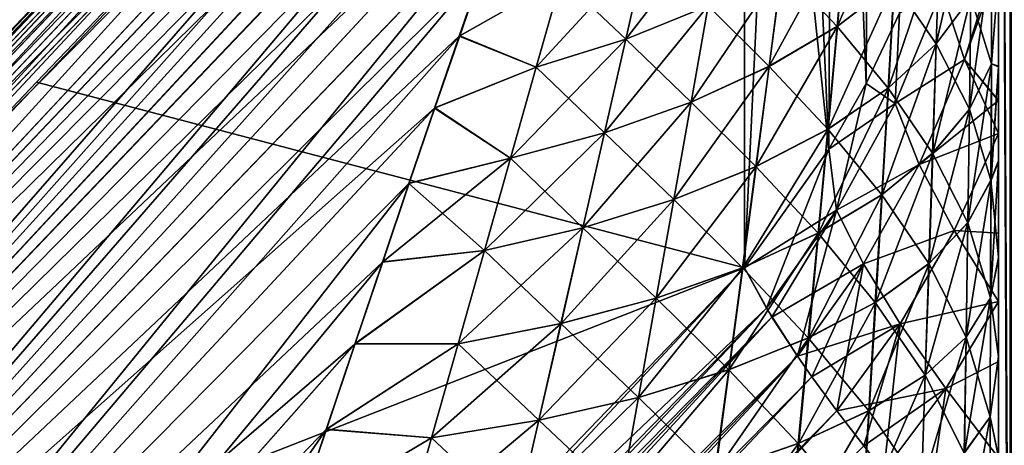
# Model space of a CAD drawing. Header units: metres. Extents: x -2 to 85, y -75 to 96.
# Tile 187 of 256: x 12.7743 to 13.0013, y -35.8031 to -35.705. Entities that reach past the tile are written whole.
import ezdxf

# ---------------------------------------------------------------- set-up
doc = ezdxf.new("R2010")
doc.units = ezdxf.units.M
doc.layers.add('solid_20204500', color=7, linetype='CONTINUOUS')

msp = doc.modelspace()

# ---------------------------------------------------------------- linework, layer by layer
at = {"layer": 'solid_20204500'}
for points in [[(13.002905, -35.208256, -13.442983), (13.002905, -35.993965, -13.582469), (13, -35.41135, -13.441556)], [(13.002663, -35.994019, 13.582632), (13.002665, -35.208305, 13.44315), (13, -35.411606, 13.441684)], [(13, -36.188087, -13.568049), (13, -35.464348, -12.640496), (13, -35.41135, -13.441556)], [(13.002905, -35.993965, -13.582469), (13, -36.188087, -13.568049), (13, -35.41135, -13.441556)], [(13.002663, -35.994019, 13.582632), (13, -35.411606, 13.441684), (13, -36.18832, 13.56816)], [(13, -35.903465, 12.88049), (13, -36.18832, 13.56816), (13, -35.411606, 13.441684)], [(13, -35.715851, 12.826746), (13, -35.411606, 13.441684), (13, -35.694618, 12.817285)], [(13, -35.737667, 12.835694), (13, -35.411606, 13.441684), (13, -35.715851, 12.826746)], [(13, -35.75996, 12.84402), (13, -35.411606, 13.441684), (13, -35.737667, 12.835694)], [(13, -35.78265, 12.851627), (13, -35.411606, 13.441684), (13, -35.75996, 12.84402)], [(13, -35.805813, 12.858603), (13, -35.411606, 13.441684), (13, -35.78265, 12.851627)], [(13, -35.829472, 12.864977), (13, -35.411606, 13.441684), (13, -35.805813, 12.858603)], [(13, -35.853638, 12.870749), (13, -35.411606, 13.441684), (13, -35.829472, 12.864977)], [(13, -35.8783, 12.87592), (13, -35.411606, 13.441684), (13, -35.853638, 12.870749)], [(13, -35.903465, 12.88049), (13, -35.411606, 13.441684), (13, -35.8783, 12.87592)], [(13, -36.188087, -13.568049), (13, -35.479763, -12.659735), (13, -35.464348, -12.640496)], [(13, -36.188087, -13.568049), (13, -35.496864, -12.678727), (13, -35.479763, -12.659735)], [(13, -36.188087, -13.568049), (13, -35.515572, -12.697626), (13, -35.496864, -12.678727)], [(12.969489, -35.719646, -11.996357), (12.970557, -35.516609, -12.344578), (12.961808, -35.52795, -12.351127)], [(12.969489, -35.719646, 11.996357), (12.961817, -35.527943, 12.351121), (12.970567, -35.516594, 12.34457)], [(12.977201, -35.703449, 11.997532), (12.969489, -35.719646, 11.996357), (12.970567, -35.516594, 12.34457)], [(12.969489, -35.719646, -11.996357), (12.977201, -35.703449, -11.997532), (12.970557, -35.516609, -12.344578)], [(13, -36.188087, -13.568049), (13, -35.535931, -12.716297), (13, -35.515572, -12.697626)], [(12.94451, -35.526585, 12.426561), (12.612826, -35.874763, 12.485823), (12.616592, -35.87307, 12.518836)], [(12.94451, -35.526585, 12.426561), (12.945217, -35.527821, 12.408478), (12.612826, -35.874763, 12.485823)], [(12.944611, -35.52668, -12.427046), (12.942767, -35.528996, -12.44602), (12.612826, -35.874763, -12.485823)], [(12.945299, -35.527874, -12.408837), (12.944611, -35.52668, -12.427046), (12.612826, -35.874763, -12.485823)], [(12.945217, -35.527821, 12.408478), (12.613055, -35.880173, 12.453196), (12.612826, -35.874763, 12.485823)], [(12.945299, -35.527874, -12.408837), (12.612826, -35.874763, -12.485823), (12.613055, -35.880173, -12.453197)], [(12.945217, -35.527821, 12.408478), (12.94491, -35.532185, 12.391734), (12.613055, -35.880173, 12.453196)], [(12.944992, -35.532188, -12.391926), (12.945299, -35.527874, -12.408837), (12.613055, -35.880173, -12.453197)], [(12.94275, -35.528797, 12.445432), (12.94451, -35.526585, 12.426561), (12.616592, -35.87307, 12.518836)], [(12.960898, -35.734837, -11.995279), (12.961808, -35.52795, -12.351127), (12.952048, -35.53867, -12.357316)], [(12.960898, -35.734837, 11.995279), (12.952056, -35.538666, 12.357311), (12.961817, -35.527943, 12.351121)], [(12.969489, -35.719646, 11.996357), (12.960898, -35.734837, 11.995279), (12.961817, -35.527943, 12.351121)], [(12.960898, -35.734837, -11.995279), (12.969489, -35.719646, -11.996357), (12.961808, -35.52795, -12.351127)], [(12.942767, -35.528996, -12.44602), (12.616592, -35.87307, -12.518836), (12.612826, -35.874763, -12.485823)], [(12.939873, -35.534634, 12.464679), (12.94275, -35.528797, 12.445432), (12.616592, -35.87307, 12.518836)], [(12.942767, -35.528996, -12.44602), (12.939769, -35.534843, -12.465216), (12.616592, -35.87307, -12.518836)], [(12.94491, -35.532185, 12.391734), (12.943686, -35.5392, 12.376561), (12.613055, -35.880173, 12.453196)], [(12.944992, -35.532188, -12.391926), (12.613055, -35.880173, -12.453197), (12.617157, -35.889015, -12.42202)], [(12.943665, -35.539253, -12.376619), (12.944992, -35.532188, -12.391926), (12.617157, -35.889015, -12.42202)], [(12.939873, -35.534634, 12.464679), (12.616592, -35.87307, 12.518836), (12.624347, -35.875252, 12.55119)], [(12.939769, -35.534843, -12.465216), (12.935583, -35.544243, -12.484221), (12.616592, -35.87307, -12.518836)], [(12.935758, -35.544044, 12.483708), (12.939873, -35.534634, 12.464679), (12.624347, -35.875252, 12.55119)], [(13, -36.188087, -13.568049), (13, -35.558025, -12.734521), (13, -35.535931, -12.716297)], [(12.943686, -35.5392, 12.376561), (12.941422, -35.548626, 12.363063), (12.613055, -35.880173, 12.453196)], [(12.943665, -35.539253, -12.376619), (12.617157, -35.889015, -12.42202), (12.941422, -35.548626, -12.363063)], [(12.941422, -35.762146, 11.993233), (12.941422, -35.548626, 12.363063), (12.952056, -35.538666, 12.357311)], [(12.960898, -35.734837, 11.995279), (12.941422, -35.762146, 11.993233), (12.952056, -35.538666, 12.357311)], [(12.960898, -35.734837, -11.995279), (12.952048, -35.53867, -12.357316), (12.941422, -35.548626, -12.363063)], [(12.930573, -35.556709, 12.502538), (12.935758, -35.544044, 12.483708), (12.624347, -35.875252, 12.55119)], [(12.935583, -35.544243, -12.484221), (12.624347, -35.875252, -12.55119), (12.616592, -35.87307, -12.518836)], [(12.935583, -35.544243, -12.484221), (12.930368, -35.556969, -12.502959), (12.624347, -35.875252, -12.55119)], [(12.941422, -35.548626, 12.363063), (12.617157, -35.889015, 12.42202), (12.613055, -35.880173, 12.453196)], [(12.941422, -35.762146, -11.993233), (12.941422, -35.548626, -12.363063), (12.617157, -35.889015, -12.42202)], [(12.941422, -35.548626, 12.363063), (12.778198, -35.719334, 12.393836), (12.617157, -35.889015, 12.42202)], [(12.941422, -35.762146, 11.993233), (12.778198, -35.719334, 12.393836), (12.941422, -35.548626, 12.363063)], [(12.960898, -35.734837, -11.995279), (12.941422, -35.548626, -12.363063), (12.941422, -35.762146, -11.993233)], [(12.930573, -35.556709, 12.502538), (12.624347, -35.875252, 12.55119), (12.635835, -35.881218, 12.581957)], [(12.930368, -35.556969, -12.502959), (12.924301, -35.572704, -12.521448), (12.624347, -35.875252, -12.55119)], [(12.924435, -35.572422, 12.521107), (12.930573, -35.556709, 12.502538), (12.635835, -35.881218, 12.581957)], [(13, -36.188087, -13.568049), (13, -35.581955, -12.752295), (13, -35.558025, -12.734521)], [(12.924301, -35.572704, -12.521448), (12.635835, -35.881218, -12.581957), (12.624347, -35.875252, -12.55119)], [(12.921068, -35.581333, 12.530256), (12.924435, -35.572422, 12.521107), (12.635835, -35.881218, 12.581957)], [(12.924301, -35.572704, -12.521448), (12.920934, -35.581646, -12.53057), (12.635835, -35.881218, -12.581957)], [(12.921068, -35.581333, 12.530256), (12.635835, -35.881218, 12.581957), (12.650747, -35.890816, 12.610241)], [(12.920934, -35.581646, -12.53057), (12.917362, -35.591259, -12.539577), (12.635835, -35.881218, -12.581957)], [(12.917486, -35.590946, 12.539292), (12.921068, -35.581333, 12.530256), (12.650747, -35.890816, 12.610241)], [(13, -36.188087, -13.568049), (13, -35.598919, -12.763994), (13, -35.581955, -12.752295)], [(12.917362, -35.591259, -12.539577), (12.91358, -35.601555, -12.548475), (12.635835, -35.881218, -12.581957)], [(12.913694, -35.601257, 12.548216), (12.917486, -35.590946, 12.539292), (12.650747, -35.890816, 12.610241)], [(13, -36.188087, -13.568049), (13, -35.616634, -12.77545), (13, -35.598919, -12.763994)], [(12.91358, -35.601555, -12.548475), (12.909574, -35.612553, -12.557265), (12.635835, -35.881218, -12.581957)], [(12.909698, -35.612267, 12.557023), (12.913694, -35.601257, 12.548216), (12.650747, -35.890816, 12.610241)], [(12.909574, -35.612553, -12.557265), (12.650747, -35.890816, -12.610241), (12.635835, -35.881218, -12.581957)], [(12.90548, -35.623959, 12.565688), (12.909698, -35.612267, 12.557023), (12.650747, -35.890816, 12.610241)], [(12.909574, -35.612553, -12.557265), (12.905353, -35.624226, -12.565918), (12.650747, -35.890816, -12.610241)], [(13, -36.188087, -13.568049), (13, -35.635059, -12.786547), (13, -35.616634, -12.77545)], [(12.90548, -35.623959, 12.565688), (12.650747, -35.890816, 12.610241), (12.668663, -35.903778, 12.635244)], [(12.905353, -35.624226, -12.565918), (12.90092, -35.636574, -12.574441), (12.650747, -35.890816, -12.610241)], [(12.901048, -35.636341, 12.574219), (12.90548, -35.623959, 12.565688), (12.668663, -35.903778, 12.635244)], [(12.90092, -35.636574, -12.574441), (12.896277, -35.64962, -12.582842), (12.650747, -35.890816, -12.610241)], [(12.896415, -35.649414, 12.582623), (12.901048, -35.636341, 12.574219), (12.668663, -35.903778, 12.635244)], [(13, -36.188087, -13.568049), (13, -35.654137, -12.797173), (13, -35.635059, -12.786547)], [(12.896277, -35.64962, -12.582842), (12.891432, -35.663338, -12.591084), (12.650747, -35.890816, -12.610241)], [(12.891567, -35.663166, 12.590866), (12.896415, -35.649414, 12.582623), (12.668663, -35.903778, 12.635244)], [(13, -36.188087, -13.568049), (13, -35.673901, -12.807343), (13, -35.654137, -12.797173)], [(12.891432, -35.663338, -12.591084), (12.668663, -35.903778, -12.635244), (12.650747, -35.890816, -12.610241)], [(12.886505, -35.677612, 12.598955), (12.891567, -35.663166, 12.590866), (12.668663, -35.903778, 12.635244)], [(12.891432, -35.663338, -12.591084), (12.886375, -35.677761, -12.59917), (12.668663, -35.903778, -12.635244)], [(12.962845, -35.706482, 12.693547), (12.976014, -35.696392, 12.712139), (12.977393, -35.672459, 12.701499)], [(12.964956, -35.683125, 12.683716), (12.962845, -35.706482, 12.693547), (12.977393, -35.672459, 12.701499)], [(12.985655, -35.710503, 12.742559), (12.993649, -35.69976, 12.764479), (12.99401, -35.674255, 12.752935)], [(12.986461, -35.6856, 12.732033), (12.985655, -35.710503, 12.742559), (12.99401, -35.674255, 12.752935)], [(13, -36.188087, -13.568049), (13, -35.694447, -12.817211), (13, -35.673901, -12.807343)], [(12.886505, -35.677612, 12.598955), (12.668663, -35.903778, 12.635244), (12.689054, -35.919712, 12.65627)], [(12.886375, -35.677761, -12.59917), (12.881107, -35.692921, -12.607101), (12.668663, -35.903778, -12.635244)], [(12.881237, -35.692783, 12.606898), (12.886505, -35.677612, 12.598955), (12.689054, -35.919712, 12.65627)], [(12.91406, -35.709465, 12.639795), (12.933026, -35.701782, 12.65261), (12.936847, -35.68, 12.643008)], [(12.918867, -35.688282, 12.630511), (12.91406, -35.709465, 12.639795), (12.936847, -35.68, 12.643008)], [(12.947145, -35.71571, 12.676542), (12.962845, -35.706482, 12.693547), (12.964956, -35.683125, 12.683716)], [(12.950106, -35.69294, 12.667351), (12.947145, -35.71571, 12.676542), (12.964956, -35.683125, 12.683716)], [(12.964893, -35.683174, -12.683637), (12.962776, -35.706528, -12.693462), (12.950048, -35.692974, -12.667295)], [(12.975946, -35.696453, -12.712029), (12.962776, -35.706528, -12.693462), (12.964893, -35.683174, -12.683637)], [(12.974601, -35.720695, 12.721763), (12.985655, -35.710503, 12.742559), (12.986461, -35.6856, 12.732033)], [(12.976014, -35.696392, 12.712139), (12.974601, -35.720695, 12.721763), (12.986461, -35.6856, 12.732033)], [(12.986444, -35.685619, -12.731995), (12.985637, -35.710522, -12.742519), (12.975946, -35.696453, -12.712029)], [(12.993636, -35.699783, -12.764432), (12.985637, -35.710522, -12.742519), (12.986444, -35.685619, -12.731995)], [(12.918867, -35.688282, 12.630511), (12.899247, -35.695354, 12.619845), (12.893415, -35.715927, 12.629028)], [(12.918867, -35.688282, 12.630511), (12.893415, -35.715927, 12.629028), (12.91406, -35.709465, 12.639795)], [(12.918861, -35.688286, -12.630507), (12.914054, -35.709469, -12.639792), (12.899242, -35.695354, -12.619843)], [(12.93302, -35.701782, -12.652605), (12.914054, -35.709469, -12.639792), (12.918861, -35.688286, -12.630507)], [(12.992133, -35.714134, -11.949677), (13, -35.689098, -11.949637), (12.98696, -35.698177, -11.973533)], [(13, -35.723625, -11.931756), (13, -35.689098, -11.949637), (12.992133, -35.714134, -11.949677)], [(12.993281, -35.725609, 12.774964), (12.998363, -35.715137, 12.798683), (12.998453, -35.688652, 12.787136)], [(12.993649, -35.69976, 12.764479), (12.993281, -35.725609, 12.774964), (12.998453, -35.688652, 12.787136)], [(12.998446, -35.688679, -12.787085), (12.998355, -35.71516, -12.79863), (12.993636, -35.699783, -12.764432)], [(13, -35.694447, -12.817211), (12.998355, -35.71516, -12.79863), (12.998446, -35.688679, -12.787085)], [(12.998453, -35.688652, 12.787136), (12.998363, -35.715137, 12.798683), (13, -35.694618, 12.817285)], [(13, -35.692142, 11.947993), (13, -35.689098, -11.949637), (13, -35.723625, -11.931756)], [(12.881107, -35.692921, -12.607101), (12.875645, -35.708775, -12.614842), (12.668663, -35.903778, -12.635244)], [(12.875757, -35.708656, 12.614658), (12.881237, -35.692783, 12.606898), (12.689054, -35.919712, 12.65627)], [(12.899242, -35.695354, -12.619843), (12.875645, -35.708775, -12.614842), (12.881107, -35.692921, -12.607101)], [(12.899247, -35.695354, 12.619845), (12.881237, -35.692783, 12.606898), (12.875757, -35.708656, 12.614658)], [(12.929122, -35.723953, 12.661347), (12.947145, -35.71571, 12.676542), (12.950106, -35.69294, 12.667351)], [(12.933026, -35.701782, 12.65261), (12.929122, -35.723953, 12.661347), (12.950106, -35.69294, 12.667351)], [(12.950048, -35.692974, -12.667295), (12.947083, -35.71574, -12.676482), (12.93302, -35.701782, -12.652605)], [(12.962776, -35.706528, -12.693462), (12.947083, -35.71574, -12.676482), (12.950048, -35.692974, -12.667295)], [(12.98696, -35.698177, 11.973533), (13, -35.692142, 11.947993), (12.992134, -35.71413, 11.949677)], [(12.992134, -35.71413, 11.949677), (13, -35.692142, 11.947993), (13, -35.723663, 11.931736)], [(13, -35.692142, 11.947993), (13, -35.723625, -11.931756), (13, -35.723663, 11.931736)], [(12.899242, -35.695354, -12.619843), (12.893411, -35.715927, -12.629026), (12.875645, -35.708775, -12.614842)], [(12.893415, -35.715927, 12.629028), (12.899247, -35.695354, 12.619845), (12.875757, -35.708656, 12.614658)], [(12.914054, -35.709469, -12.639792), (12.893411, -35.715927, -12.629026), (12.899242, -35.695354, -12.619843)], [(13, -35.694447, -12.817211), (13, -35.715675, -12.826676), (12.998355, -35.71516, -12.79863)], [(12.998363, -35.715137, 12.798683), (13, -35.715851, 12.826746), (13, -35.694618, 12.817285)], [(13, -36.188087, -13.568049), (13, -35.715675, -12.826676), (13, -35.694447, -12.817211)], [(12.960684, -35.730179, 12.702415), (12.974601, -35.720695, 12.721763), (12.976014, -35.696392, 12.712139)], [(12.962845, -35.706482, 12.693547), (12.960684, -35.730179, 12.702415), (12.976014, -35.696392, 12.712139)], [(12.975946, -35.696453, -12.712029), (12.974526, -35.720757, -12.721644), (12.962776, -35.706528, -12.693462)], [(12.985637, -35.710522, -12.742519), (12.974526, -35.720757, -12.721644), (12.975946, -35.696453, -12.712029)], [(12.976167, -35.724319, -11.972613), (12.98696, -35.698177, -11.973533), (12.977201, -35.703449, -11.997532)], [(12.992133, -35.714134, -11.949677), (12.98696, -35.698177, -11.973533), (12.976167, -35.724319, -11.972613)], [(12.976168, -35.724319, 11.972613), (12.977201, -35.703449, 11.997532), (12.98696, -35.698177, 11.973533)], [(12.976168, -35.724319, 11.972613), (12.98696, -35.698177, 11.973533), (12.992134, -35.71413, 11.949677)], [(12.98483, -35.735718, 12.752064), (12.993281, -35.725609, 12.774964), (12.993649, -35.69976, 12.764479)], [(12.985655, -35.710503, 12.742559), (12.98483, -35.735718, 12.752064), (12.993649, -35.69976, 12.764479)], [(12.993636, -35.699783, -12.764432), (12.993267, -35.725628, -12.774916), (12.985637, -35.710522, -12.742519)], [(12.998355, -35.71516, -12.79863), (12.993267, -35.725628, -12.774916), (12.993636, -35.699783, -12.764432)], [(12.909159, -35.731037, 12.648297), (12.929122, -35.723953, 12.661347), (12.933026, -35.701782, 12.65261)], [(12.91406, -35.709465, 12.639795), (12.909159, -35.731037, 12.648297), (12.933026, -35.701782, 12.65261)], [(12.93302, -35.701782, -12.652605), (12.929116, -35.723957, -12.661344), (12.914054, -35.709469, -12.639792)], [(12.947083, -35.71574, -12.676482), (12.929116, -35.723957, -12.661344), (12.93302, -35.701782, -12.652605)], [(12.976167, -35.724319, -11.972613), (12.977201, -35.703449, -11.997532), (12.969489, -35.719646, -11.996357)], [(12.976168, -35.724319, 11.972613), (12.969489, -35.719646, 11.996357), (12.977201, -35.703449, 11.997532)], [(12.944121, -35.7388, 12.684829), (12.960684, -35.730179, 12.702415), (12.962845, -35.706482, 12.693547)], [(12.947145, -35.71571, 12.676542), (12.944121, -35.7388, 12.684829), (12.962845, -35.706482, 12.693547)], [(12.962776, -35.706528, -12.693462), (12.960608, -35.730225, -12.702324), (12.947083, -35.71574, -12.676482)], [(12.974526, -35.720757, -12.721644), (12.960608, -35.730225, -12.702324), (12.962776, -35.706528, -12.693462)], [(12.875645, -35.708775, -12.614842), (12.869971, -35.725361, -12.622388), (12.668663, -35.903778, -12.635244)], [(12.87006, -35.725258, 12.622228), (12.875757, -35.708656, 12.614658), (12.689054, -35.919712, 12.65627)], [(12.893411, -35.715927, -12.629026), (12.869971, -35.725361, -12.622388), (12.875645, -35.708775, -12.614842)], [(12.893415, -35.715927, 12.629028), (12.875757, -35.708656, 12.614658), (12.87006, -35.725258, 12.622228)], [(12.91406, -35.709465, 12.639795), (12.893415, -35.715927, 12.629028), (12.887488, -35.736885, 12.637518)], [(12.91406, -35.709465, 12.639795), (12.887488, -35.736885, 12.637518), (12.909159, -35.731037, 12.648297)], [(12.914054, -35.709469, -12.639792), (12.909153, -35.731037, -12.648293), (12.893411, -35.715927, -12.629026)], [(12.929116, -35.723957, -12.661344), (12.909153, -35.731037, -12.648293), (12.914054, -35.709469, -12.639792)], [(12.973155, -35.745277, 12.730408), (12.98483, -35.735718, 12.752064), (12.985655, -35.710503, 12.742559)], [(12.974601, -35.720695, 12.721763), (12.973155, -35.745277, 12.730408), (12.985655, -35.710503, 12.742559)], [(12.985637, -35.710522, -12.742519), (12.984811, -35.735737, -12.752022), (12.974526, -35.720757, -12.721644)], [(12.993267, -35.725628, -12.774916), (12.984811, -35.735737, -12.752022), (12.985637, -35.710522, -12.742519)], [(12.981701, -35.738365, -11.949861), (12.992133, -35.714134, -11.949677), (12.976167, -35.724319, -11.972613)], [(12.976168, -35.724319, 11.972613), (12.992134, -35.71413, 11.949677), (12.981701, -35.738365, 11.949861)], [(12.981701, -35.738365, 11.949861), (12.992134, -35.71413, 11.949677), (13, -35.731182, 11.928105)], [(13, -35.723625, -11.931756), (12.992133, -35.714134, -11.949677), (12.981701, -35.738365, -11.949861)], [(12.992134, -35.71413, 11.949677), (13, -35.723663, 11.931736), (13, -35.731182, 11.928105)], [(12.893411, -35.715927, -12.629026), (12.887484, -35.736885, -12.637516), (12.869971, -35.725361, -12.622388)], [(12.887488, -35.736885, 12.637518), (12.893415, -35.715927, 12.629028), (12.87006, -35.725258, 12.622228)], [(12.909153, -35.731037, -12.648293), (12.887484, -35.736885, -12.637516), (12.893411, -35.715927, -12.629026)], [(12.925142, -35.746437, 12.66925), (12.944121, -35.7388, 12.684829), (12.947145, -35.71571, 12.676542)], [(12.929122, -35.723953, 12.661347), (12.925142, -35.746437, 12.66925), (12.947145, -35.71571, 12.676542)], [(12.947083, -35.71574, -12.676482), (12.944053, -35.738831, -12.684765), (12.929116, -35.723957, -12.661344)], [(12.960608, -35.730225, -12.702324), (12.944053, -35.738831, -12.684765), (12.947083, -35.71574, -12.676482)], [(12.992904, -35.751747, 12.78442), (12.99827, -35.741951, 12.80917), (12.998363, -35.715137, 12.798683)], [(12.993281, -35.725609, 12.774964), (12.992904, -35.751747, 12.78442), (12.998363, -35.715137, 12.798683)], [(12.998355, -35.71516, -12.79863), (12.998261, -35.741974, -12.809114), (12.993267, -35.725628, -12.774916)], [(13, -35.715675, -12.826676), (12.998261, -35.741974, -12.809114), (12.998355, -35.71516, -12.79863)], [(13, -35.715675, -12.826676), (13, -35.737492, -12.835629), (12.998261, -35.741974, -12.809114)], [(12.998363, -35.715137, 12.798683), (12.99827, -35.741951, 12.80917), (13, -35.715851, 12.826746)], [(12.99827, -35.741951, 12.80917), (13, -35.737667, 12.835694), (13, -35.715851, 12.826746)], [(13, -36.188087, -13.568049), (13, -35.737492, -12.835629), (13, -35.715675, -12.826676)], [(12.941422, -35.762146, 11.993233), (12.617157, -35.889015, 12.42202), (12.778198, -35.719334, 12.393836)], [(12.958478, -35.754131, 12.710353), (12.973155, -35.745277, 12.730408), (12.974601, -35.720695, 12.721763)], [(12.960684, -35.730179, 12.702415), (12.958478, -35.754131, 12.710353), (12.974601, -35.720695, 12.721763)], [(12.974526, -35.720757, -12.721644), (12.973074, -35.745335, -12.730279), (12.960608, -35.730225, -12.702324)], [(12.976167, -35.724319, -11.972613), (12.969489, -35.719646, -11.996357), (12.960898, -35.734837, -11.995279)], [(12.962643, -35.748882, 11.971827), (12.960898, -35.734837, 11.995279), (12.969489, -35.719646, 11.996357)], [(12.962643, -35.748882, 11.971827), (12.969489, -35.719646, 11.996357), (12.976168, -35.724319, 11.972613)], [(12.984811, -35.735737, -12.752022), (12.973074, -35.745335, -12.730279), (12.974526, -35.720757, -12.721644)], [(12.869971, -35.725361, -12.622388), (12.689054, -35.919712, -12.65627), (12.668663, -35.903778, -12.635244)], [(12.864145, -35.74263, 12.629606), (12.87006, -35.725258, 12.622228), (12.689054, -35.919712, 12.65627)], [(12.869971, -35.725361, -12.622388), (12.864058, -35.742741, -12.629745), (12.689054, -35.919712, -12.65627)], [(12.887484, -35.736885, -12.637516), (12.864058, -35.742741, -12.629745), (12.869971, -35.725361, -12.622388)], [(12.887488, -35.736885, 12.637518), (12.87006, -35.725258, 12.622228), (12.864145, -35.74263, 12.629606)], [(12.904176, -35.752911, 12.656042), (12.925142, -35.746437, 12.66925), (12.929122, -35.723953, 12.661347)], [(12.909159, -35.731037, 12.648297), (12.904176, -35.752911, 12.656042), (12.929122, -35.723953, 12.661347)], [(12.929116, -35.723957, -12.661344), (12.925138, -35.746437, -12.669247), (12.909153, -35.731037, -12.648293)], [(12.944053, -35.738831, -12.684765), (12.925138, -35.746437, -12.669247), (12.929116, -35.723957, -12.661344)], [(12.962643, -35.748882, -11.971827), (12.976167, -35.724319, -11.972613), (12.960898, -35.734837, -11.995279)], [(12.981701, -35.738365, -11.949861), (12.976167, -35.724319, -11.972613), (12.962643, -35.748882, -11.971827)], [(12.962643, -35.748882, 11.971827), (12.976168, -35.724319, 11.972613), (12.981701, -35.738365, 11.949861)], [(13, -35.731178, -11.928106), (13, -35.723625, -11.931756), (12.981701, -35.738365, -11.949861)], [(12.983985, -35.761185, 12.760573), (12.992904, -35.751747, 12.78442), (12.993281, -35.725609, 12.774964)], [(12.98483, -35.735718, 12.752064), (12.983985, -35.761185, 12.760573), (12.993281, -35.725609, 12.774964)], [(12.993267, -35.725628, -12.774916), (12.992888, -35.751766, -12.784369), (12.984811, -35.735737, -12.752022)], [(12.998261, -35.741974, -12.809114), (12.992888, -35.751766, -12.784369), (12.993267, -35.725628, -12.774916)], [(13, -35.723663, 11.931736), (13, -35.723625, -11.931756), (13, -35.731178, -11.928106)], [(13, -35.723663, 11.931736), (13, -35.731178, -11.928106), (13, -35.731182, 11.928105)], [(12.941039, -35.762127, 12.692243), (12.958478, -35.754131, 12.710353), (12.960684, -35.730179, 12.702415)], [(12.944121, -35.7388, 12.684829), (12.941039, -35.762127, 12.692243), (12.960684, -35.730179, 12.702415)], [(12.960608, -35.730225, -12.702324), (12.958396, -35.754173, -12.710255), (12.944053, -35.738831, -12.684765)], [(12.973074, -35.745335, -12.730279), (12.958396, -35.754173, -12.710255), (12.960608, -35.730225, -12.702324)], [(12.909159, -35.731037, 12.648297), (12.887488, -35.736885, 12.637518), (12.881481, -35.758156, 12.645337)], [(12.909159, -35.731037, 12.648297), (12.881481, -35.758156, 12.645337), (12.904176, -35.752911, 12.656042)], [(12.909153, -35.731037, -12.648293), (12.904171, -35.752911, -12.656039), (12.887484, -35.736885, -12.637516)], [(12.925138, -35.746437, -12.669247), (12.904171, -35.752911, -12.656039), (12.909153, -35.731037, -12.648293)], [(12.989776, -35.753582, -11.929145), (13, -35.731178, -11.928106), (12.981701, -35.738365, -11.949861)], [(12.981701, -35.738365, 11.949861), (13, -35.731182, 11.928105), (12.989775, -35.753582, 11.929145)], [(12.989775, -35.753582, 11.929145), (13, -35.731182, 11.928105), (13, -35.754204, 11.917529)], [(13, -35.754173, -11.917543), (13, -35.731178, -11.928106), (12.989776, -35.753582, -11.929145)], [(13, -35.731182, 11.928105), (13, -35.731178, -11.928106), (13, -35.754173, -11.917543)], [(13, -35.731182, 11.928105), (13, -35.754173, -11.917543), (13, -35.754204, 11.917529)], [(12.887488, -35.736885, 12.637518), (12.864145, -35.74263, 12.629606), (12.858006, -35.760746, 12.636749)], [(12.881481, -35.758156, 12.645337), (12.887488, -35.736885, 12.637518), (12.858006, -35.760746, 12.636749)], [(12.887484, -35.736885, -12.637516), (12.881477, -35.75816, -12.645336), (12.864058, -35.742741, -12.629745)], [(12.904171, -35.752911, -12.656039), (12.881477, -35.75816, -12.645336), (12.887484, -35.736885, -12.637516)], [(12.962643, -35.748882, -11.971827), (12.960898, -35.734837, -11.995279), (12.941422, -35.762146, -11.993233)], [(12.946488, -35.771473, 11.971206), (12.941422, -35.762146, 11.993233), (12.960898, -35.734837, 11.995279)], [(12.946488, -35.771473, 11.971206), (12.960898, -35.734837, 11.995279), (12.962643, -35.748882, 11.971827)], [(12.971678, -35.770081, 12.738097), (12.983985, -35.761185, 12.760573), (12.98483, -35.735718, 12.752064)], [(12.973155, -35.745277, 12.730408), (12.971678, -35.770081, 12.738097), (12.98483, -35.735718, 12.752064)], [(12.984811, -35.735737, -12.752022), (12.983965, -35.7612, -12.76053), (12.973074, -35.745335, -12.730279)], [(12.992888, -35.751766, -12.784369), (12.983965, -35.7612, -12.76053), (12.984811, -35.735737, -12.752022)], [(12.921097, -35.769142, 12.676347), (12.941039, -35.762127, 12.692243), (12.944121, -35.7388, 12.684829)], [(12.925142, -35.746437, 12.66925), (12.921097, -35.769142, 12.676347), (12.944121, -35.7388, 12.684829)], [(12.944053, -35.738831, -12.684765), (12.940965, -35.762154, -12.692175), (12.925138, -35.746437, -12.669247)], [(12.958396, -35.754173, -12.710255), (12.940965, -35.762154, -12.692175), (12.944053, -35.738831, -12.684765)], [(12.968843, -35.761272, -11.950123), (12.981701, -35.738365, -11.949861), (12.962643, -35.748882, -11.971827)], [(12.962643, -35.748882, 11.971827), (12.981701, -35.738365, 11.949861), (12.968843, -35.761272, 11.950123)], [(12.989776, -35.753582, -11.929145), (12.981701, -35.738365, -11.949861), (12.968843, -35.761272, -11.950123)], [(12.968843, -35.761272, 11.950123), (12.981701, -35.738365, 11.949861), (12.989775, -35.753582, 11.929145)], [(12.998174, -35.76907, 12.818609), (13, -35.75996, 12.84402), (13, -35.737667, 12.835694)], [(12.99827, -35.741951, 12.80917), (12.998174, -35.76907, 12.818609), (13, -35.737667, 12.835694)], [(13, -35.737492, -12.835629), (13, -35.759792, -12.84396), (12.998261, -35.741974, -12.809114)], [(13, -36.188087, -13.568049), (13, -35.759792, -12.84396), (13, -35.737492, -12.835629)], [(12.864145, -35.74263, 12.629606), (12.689054, -35.919712, 12.65627), (12.711344, -35.938179, 12.672675)], [(12.864058, -35.742741, -12.629745), (12.857929, -35.76086, -12.636872), (12.689054, -35.919712, -12.65627)], [(12.858006, -35.760746, 12.636749), (12.864145, -35.74263, 12.629606), (12.711344, -35.938179, 12.672675)], [(12.881477, -35.75816, -12.645336), (12.857929, -35.76086, -12.636872), (12.864058, -35.742741, -12.629745)], [(12.992517, -35.778149, 12.792858), (12.998174, -35.76907, 12.818609), (12.99827, -35.741951, 12.80917)], [(12.992904, -35.751747, 12.78442), (12.992517, -35.778149, 12.792858), (12.99827, -35.741951, 12.80917)], [(12.998261, -35.741974, -12.809114), (12.998165, -35.769089, -12.81855), (12.992888, -35.751766, -12.784369)], [(13, -35.759792, -12.84396), (12.998165, -35.769089, -12.81855), (12.998261, -35.741974, -12.809114)], [(12.956228, -35.778278, 12.717382), (12.971678, -35.770081, 12.738097), (12.973155, -35.745277, 12.730408)], [(12.958478, -35.754131, 12.710353), (12.956228, -35.778278, 12.717382), (12.973155, -35.745277, 12.730408)], [(12.973074, -35.745335, -12.730279), (12.971589, -35.770134, -12.737959), (12.958396, -35.754173, -12.710255)], [(12.983965, -35.7612, -12.76053), (12.971589, -35.770134, -12.737959), (12.973074, -35.745335, -12.730279)], [(12.899124, -35.775009, 12.663055), (12.921097, -35.769142, 12.676347), (12.925142, -35.746437, 12.66925)], [(12.904176, -35.752911, 12.656042), (12.899124, -35.775009, 12.663055), (12.925142, -35.746437, 12.66925)], [(12.925138, -35.746437, -12.669247), (12.921092, -35.769142, -12.676344), (12.904171, -35.752911, -12.656039)], [(12.940965, -35.762154, -12.692175), (12.921092, -35.769142, -12.676344), (12.925138, -35.746437, -12.669247)], [(12.947721, -35.773499, -11.967046), (12.962643, -35.748882, -11.971827), (12.941422, -35.762146, -11.993233)], [(12.946488, -35.771473, 11.971206), (12.962643, -35.748882, 11.971827), (12.953618, -35.782532, 11.950475)], [(12.968843, -35.761272, -11.950123), (12.962643, -35.748882, -11.971827), (12.947721, -35.773499, -11.967046)], [(12.962643, -35.748882, 11.971827), (12.968843, -35.761272, 11.950123), (12.953618, -35.782532, 11.950475)], [(12.904176, -35.752911, 12.656042), (12.881481, -35.758156, 12.645337), (12.87541, -35.779667, 12.652508)], [(12.904176, -35.752911, 12.656042), (12.87541, -35.779667, 12.652508), (12.899124, -35.775009, 12.663055)], [(12.904171, -35.752911, -12.656039), (12.899119, -35.775009, -12.663054), (12.881477, -35.75816, -12.645336)], [(12.921092, -35.769142, -12.676344), (12.899119, -35.775009, -12.663054), (12.904171, -35.752911, -12.656039)], [(12.983121, -35.78688, 12.768099), (12.992517, -35.778149, 12.792858), (12.992904, -35.751747, 12.78442)], [(12.983985, -35.761185, 12.760573), (12.983121, -35.78688, 12.768099), (12.992904, -35.751747, 12.78442)], [(12.992888, -35.751766, -12.784369), (12.992501, -35.778168, -12.792806), (12.983965, -35.7612, -12.76053)], [(12.998165, -35.769089, -12.81855), (12.992501, -35.778168, -12.792806), (12.992888, -35.751766, -12.784369)], [(12.937902, -35.785633, 12.698805), (12.956228, -35.778278, 12.717382), (12.958478, -35.754131, 12.710353)], [(12.941039, -35.762127, 12.692243), (12.937902, -35.785633, 12.698805), (12.958478, -35.754131, 12.710353)], [(12.958396, -35.754173, -12.710255), (12.956139, -35.77832, -12.717278), (12.940965, -35.762154, -12.692175)], [(12.971589, -35.770134, -12.737959), (12.956139, -35.77832, -12.717278), (12.958396, -35.754173, -12.710255)], [(12.977291, -35.775063, -11.930284), (12.989776, -35.753582, -11.929145), (12.968843, -35.761272, -11.950123)], [(12.968843, -35.761272, 11.950123), (12.989775, -35.753582, 11.929145), (12.977291, -35.775063, 11.930284)], [(13, -35.76989, -11.910857), (12.989776, -35.753582, -11.929145), (12.977291, -35.775063, -11.930284)], [(12.977291, -35.775063, 11.930284), (12.989775, -35.753582, 11.929145), (13, -35.76989, 11.910857)], [(12.989775, -35.753582, 11.929145), (13, -35.754204, 11.917529), (13, -35.76989, 11.910857)], [(13, -35.76989, -11.910857), (13, -35.754173, -11.917543), (12.989776, -35.753582, -11.929145)], [(13, -35.754204, 11.917529), (13, -35.754173, -11.917543), (13, -35.76989, -11.910857)], [(13, -35.754204, 11.917529), (13, -35.76989, -11.910857), (13, -35.76989, 11.910857)], [(12.881477, -35.75816, -12.645336), (12.85158, -35.779724, -12.643758), (12.857929, -35.76086, -12.636872)], [(12.881477, -35.75816, -12.645336), (12.875406, -35.779667, -12.652507), (12.85158, -35.779724, -12.643758)], [(12.881481, -35.758156, 12.645337), (12.858006, -35.760746, 12.636749), (12.851637, -35.779629, 12.643647)], [(12.87541, -35.779667, 12.652508), (12.881481, -35.758156, 12.645337), (12.851637, -35.779629, 12.643647)], [(12.899119, -35.775009, -12.663054), (12.875406, -35.779667, -12.652507), (12.881477, -35.75816, -12.645336)], [(13, -35.759792, -12.84396), (13, -35.782497, -12.851575), (12.998165, -35.769089, -12.81855)], [(13, -36.188087, -13.568049), (13, -35.782497, -12.851575), (13, -35.759792, -12.84396)], [(12.857929, -35.76086, -12.636872), (12.85158, -35.779724, -12.643758), (12.689054, -35.919712, -12.65627)], [(12.851637, -35.779629, 12.643647), (12.858006, -35.760746, 12.636749), (12.711344, -35.938179, 12.672675)], [(12.947721, -35.773499, -11.967046), (12.953618, -35.782532, -11.950475), (12.968843, -35.761272, -11.950123)], [(12.977291, -35.775063, -11.930284), (12.968843, -35.761272, -11.950123), (12.953618, -35.782532, -11.950475)], [(12.956946, -35.787292, 11.942801), (12.953618, -35.782532, 11.950475), (12.968843, -35.761272, 11.950123)], [(12.956946, -35.787292, 11.942801), (12.968843, -35.761272, 11.950123), (12.962694, -35.795128, 11.931445)], [(12.968843, -35.761272, 11.950123), (12.977291, -35.775063, 11.930284), (12.962694, -35.795128, 11.931445)], [(12.970168, -35.795086, 12.744843), (12.983121, -35.78688, 12.768099), (12.983985, -35.761185, 12.760573)], [(12.971678, -35.770081, 12.738097), (12.970168, -35.795086, 12.744843), (12.983985, -35.761185, 12.760573)], [(12.983965, -35.7612, -12.76053), (12.9831, -35.7869, -12.768053), (12.971589, -35.770134, -12.737959)], [(12.992501, -35.778168, -12.792806), (12.9831, -35.7869, -12.768053), (12.983965, -35.7612, -12.76053)], [(12.998174, -35.76907, 12.818609), (13, -35.78265, 12.851627), (13, -35.75996, 12.84402)], [(12.778793, -35.931042, -12.025954), (12.941422, -35.762146, -11.993233), (12.617157, -35.889015, -12.42202)], [(12.941422, -35.762146, 11.993233), (12.778793, -35.931042, 12.025954), (12.617157, -35.889015, 12.42202)], [(12.620461, -36.105846, -12.041667), (12.941422, -35.762146, -11.993233), (12.778793, -35.931042, -12.025954)], [(12.620461, -36.105846, -12.041667), (12.947721, -35.773499, -11.967046), (12.941422, -35.762146, -11.993233)], [(12.946488, -35.771473, 11.971206), (12.778793, -35.931042, 12.025954), (12.941422, -35.762146, 11.993233)], [(12.916987, -35.792023, 12.682657), (12.937902, -35.785633, 12.698805), (12.941039, -35.762127, 12.692243)], [(12.921097, -35.769142, 12.676347), (12.916987, -35.792023, 12.682657), (12.941039, -35.762127, 12.692243)], [(12.940965, -35.762154, -12.692175), (12.937821, -35.78566, -12.698733), (12.921092, -35.769142, -12.676344)], [(12.956139, -35.77832, -12.717278), (12.937821, -35.78566, -12.698733), (12.940965, -35.762154, -12.692175)], [(12.894008, -35.797287, 12.669355), (12.916987, -35.792023, 12.682657), (12.921097, -35.769142, 12.676347)], [(12.899124, -35.775009, 12.663055), (12.894008, -35.797287, 12.669355), (12.921097, -35.769142, 12.676347)], [(12.921092, -35.769142, -12.676344), (12.916984, -35.792023, -12.682654), (12.899119, -35.775009, -12.663054)], [(12.937821, -35.78566, -12.698733), (12.916984, -35.792023, -12.682654), (12.921092, -35.769142, -12.676344)], [(12.953932, -35.802605, 12.723516), (12.970168, -35.795086, 12.744843), (12.971678, -35.770081, 12.738097)], [(12.956228, -35.778278, 12.717382), (12.953932, -35.802605, 12.723516), (12.971678, -35.770081, 12.738097)], [(12.971589, -35.770134, -12.737959), (12.970072, -35.795135, -12.744696), (12.956139, -35.77832, -12.717278)], [(12.9831, -35.7869, -12.768053), (12.970072, -35.795135, -12.744696), (12.971589, -35.770134, -12.737959)], [(12.987841, -35.789955, -11.912624), (13, -35.76989, -11.910857), (12.977291, -35.775063, -11.930284)], [(12.977291, -35.775063, 11.930284), (13, -35.76989, 11.910857), (12.98784, -35.789955, 11.912624)], [(12.98784, -35.789955, 11.912624), (13, -35.76989, 11.910857), (13, -35.783768, 11.905367)], [(13, -35.783749, -11.905375), (13, -35.76989, -11.910857), (12.987841, -35.789955, -11.912624)], [(12.99212, -35.804802, 12.800289), (12.998075, -35.796474, 12.827011), (12.998174, -35.76907, 12.818609)], [(12.992517, -35.778149, 12.792858), (12.99212, -35.804802, 12.800289), (12.998174, -35.76907, 12.818609)], [(12.998165, -35.769089, -12.81855), (12.998067, -35.796494, -12.82695), (12.992501, -35.778168, -12.792806)], [(13, -35.782497, -12.851575), (12.998067, -35.796494, -12.82695), (12.998165, -35.769089, -12.81855)], [(12.998174, -35.76907, 12.818609), (12.998075, -35.796474, 12.827011), (13, -35.78265, 12.851627)], [(13, -35.76989, 11.910857), (13, -35.76989, -11.910857), (13, -35.783749, -11.905375)], [(13, -35.76989, 11.910857), (13, -35.783749, -11.905375), (13, -35.783768, 11.905367)], [(12.62046, -36.105846, 12.04167), (12.778793, -35.931042, 12.025954), (12.946488, -35.771473, 11.971206)], [(12.624663, -36.112267, 12.027588), (12.62046, -36.105846, 12.04167), (12.946488, -35.771473, 11.971206)], [(12.624663, -36.112267, 12.027588), (12.946488, -35.771473, 11.971206), (12.953618, -35.782532, 11.950475)], [(12.620461, -36.105846, -12.041667), (12.624663, -36.112267, -12.027588), (12.947721, -35.773499, -11.967046)], [(12.624663, -36.112267, -12.027588), (12.629737, -36.119411, -12.014102), (12.947721, -35.773499, -11.967046)], [(12.629737, -36.119411, -12.014102), (12.953618, -35.782532, -11.950475), (12.947721, -35.773499, -11.967046)], [(12.899124, -35.775009, 12.663055), (12.87541, -35.779667, 12.652508), (12.869282, -35.801369, 12.659046)], [(12.899124, -35.775009, 12.663055), (12.869282, -35.801369, 12.659046), (12.894008, -35.797287, 12.669355)], [(12.899119, -35.775009, -12.663054), (12.894004, -35.797291, -12.669354), (12.875406, -35.779667, -12.652507)], [(12.916984, -35.792023, -12.682654), (12.894004, -35.797291, -12.669354), (12.899119, -35.775009, -12.663054)], [(12.956946, -35.787292, -11.9428), (12.977291, -35.775063, -11.930284), (12.953618, -35.782532, -11.950475)], [(12.956946, -35.787292, -11.9428), (12.962694, -35.795132, -11.931444), (12.977291, -35.775063, -11.930284)], [(12.987841, -35.789955, -11.912624), (12.977291, -35.775063, -11.930284), (12.962694, -35.795132, -11.931444)], [(12.968912, -35.803211, 11.921144), (12.962694, -35.795128, 11.931445), (12.977291, -35.775063, 11.930284)], [(12.968912, -35.803211, 11.921144), (12.977291, -35.775063, 11.930284), (12.973578, -35.809071, 11.914436)], [(12.977291, -35.775063, 11.930284), (12.98784, -35.789955, 11.912624), (12.973578, -35.809071, 11.914436)], [(12.85158, -35.779724, -12.643758), (12.711344, -35.938179, -12.672675), (12.689054, -35.919712, -12.65627)], [(12.845032, -35.799347, 12.650302), (12.851637, -35.779629, 12.643647), (12.711344, -35.938179, 12.672675)], [(12.85158, -35.779724, -12.643758), (12.844983, -35.7994, -12.650398), (12.711344, -35.938179, -12.672675)], [(12.875406, -35.779667, -12.652507), (12.844983, -35.7994, -12.650398), (12.85158, -35.779724, -12.643758)], [(12.875406, -35.779667, -12.652507), (12.86928, -35.801369, -12.659045), (12.844983, -35.7994, -12.650398)], [(12.87541, -35.779667, 12.652508), (12.851637, -35.779629, 12.643647), (12.845032, -35.799347, 12.650302)], [(12.869282, -35.801369, 12.659046), (12.87541, -35.779667, 12.652508), (12.845032, -35.799347, 12.650302)], [(12.894004, -35.797291, -12.669354), (12.86928, -35.801369, -12.659045), (12.875406, -35.779667, -12.652507)], [(12.934707, -35.809303, 12.704528), (12.953932, -35.802605, 12.723516), (12.956228, -35.778278, 12.717382)], [(12.937902, -35.785633, 12.698805), (12.934707, -35.809303, 12.704528), (12.956228, -35.778278, 12.717382)], [(12.956139, -35.77832, -12.717278), (12.953835, -35.802643, -12.723406), (12.937821, -35.78566, -12.698733)], [(12.970072, -35.795135, -12.744696), (12.953835, -35.802643, -12.723406), (12.956139, -35.77832, -12.717278)], [(12.982236, -35.812794, 12.774652), (12.99212, -35.804802, 12.800289), (12.992517, -35.778149, 12.792858)], [(12.983121, -35.78688, 12.768099), (12.982236, -35.812794, 12.774652), (12.992517, -35.778149, 12.792858)], [(12.992501, -35.778168, -12.792806), (12.992104, -35.804821, -12.800235), (12.9831, -35.7869, -12.768053)], [(12.998067, -35.796494, -12.82695), (12.992104, -35.804821, -12.800235), (12.992501, -35.778168, -12.792806)], [(13, -35.782497, -12.851575), (13, -35.805679, -12.858559), (12.998067, -35.796494, -12.82695)], [(13, -36.188087, -13.568049), (13, -35.805679, -12.858559), (13, -35.782497, -12.851575)], [(12.629737, -36.119411, 12.014102), (12.624663, -36.112267, 12.027588), (12.953618, -35.782532, 11.950475)], [(12.629737, -36.119411, -12.014102), (12.635654, -36.127239, -12.001318), (12.953618, -35.782532, -11.950475)], [(12.629737, -36.119411, 12.014102), (12.953618, -35.782532, 11.950475), (12.956946, -35.787292, 11.942801)], [(12.635654, -36.127239, -12.001318), (12.956946, -35.787292, -11.9428), (12.953618, -35.782532, -11.950475)], [(12.98784, -35.789955, 11.912624), (13, -35.783768, 11.905367), (13, -35.805943, 11.89745)], [(13, -35.805943, -11.89745), (13, -35.783749, -11.905375), (12.987841, -35.789955, -11.912624)], [(12.998075, -35.796474, 12.827011), (13, -35.805813, 12.858603), (13, -35.78265, 12.851627)], [(13, -35.783768, 11.905367), (13, -35.783749, -11.905375), (13, -35.805943, -11.89745)], [(13, -35.783768, 11.905367), (13, -35.805943, -11.89745), (13, -35.805943, 11.89745)], [(12.912812, -35.815067, 12.688192), (12.934707, -35.809303, 12.704528), (12.937902, -35.785633, 12.698805)], [(12.916987, -35.792023, 12.682657), (12.912812, -35.815067, 12.688192), (12.937902, -35.785633, 12.698805)], [(12.937821, -35.78566, -12.698733), (12.93462, -35.80933, -12.704453), (12.916984, -35.792023, -12.682654)], [(12.953835, -35.802643, -12.723406), (12.93462, -35.80933, -12.704453), (12.937821, -35.78566, -12.698733)], [(12.968624, -35.820274, 12.750656), (12.982236, -35.812794, 12.774652), (12.983121, -35.78688, 12.768099)], [(12.970168, -35.795086, 12.744843), (12.968624, -35.820274, 12.750656), (12.983121, -35.78688, 12.768099)], [(12.9831, -35.7869, -12.768053), (12.982214, -35.812809, -12.774605), (12.970072, -35.795135, -12.744696)], [(12.992104, -35.804821, -12.800235), (12.982214, -35.812809, -12.774605), (12.9831, -35.7869, -12.768053)], [(12.635654, -36.127239, 12.001318), (12.629737, -36.119411, 12.014102), (12.956946, -35.787292, 11.942801)], [(12.635654, -36.127239, -12.001318), (12.962694, -35.795132, -11.931444), (12.956946, -35.787292, -11.9428)], [(12.635654, -36.127239, 12.001318), (12.956946, -35.787292, 11.942801), (12.962694, -35.795128, 11.931445)], [(12.968912, -35.803211, -11.921144), (12.987841, -35.789955, -11.912624), (12.962694, -35.795132, -11.931444)], [(12.968912, -35.803211, -11.921144), (12.973578, -35.809071, -11.914436), (12.987841, -35.789955, -11.912624)], [(13, -35.805943, -11.89745), (12.987841, -35.789955, -11.912624), (12.973578, -35.809071, -11.914436)], [(12.983362, -35.820915, 11.90256), (12.973578, -35.809071, 11.914436), (12.98784, -35.789955, 11.912624)], [(12.98784, -35.789955, 11.912624), (13, -35.805943, 11.89745), (12.983362, -35.820915, 11.90256)], [(12.888825, -35.819736, 12.674953), (12.912812, -35.815067, 12.688192), (12.916987, -35.792023, 12.682657)], [(12.894008, -35.797287, 12.669355), (12.888825, -35.819736, 12.674953), (12.916987, -35.792023, 12.682657)], [(12.916984, -35.792023, -12.682654), (12.912809, -35.815067, -12.68819), (12.894004, -35.797291, -12.669354)], [(12.93462, -35.80933, -12.704453), (12.912809, -35.815067, -12.68819), (12.916984, -35.792023, -12.682654)], [(12.642379, -36.135696, 11.989348), (12.635654, -36.127239, 12.001318), (12.962694, -35.795128, 11.931445)], [(12.635654, -36.127239, -12.001318), (12.642379, -36.135696, -11.989348), (12.962694, -35.795132, -11.931444)], [(12.642379, -36.135696, 11.989348), (12.962694, -35.795128, 11.931445), (12.968912, -35.803211, 11.921144)], [(12.642379, -36.135696, -11.989348), (12.968912, -35.803211, -11.921144), (12.962694, -35.795132, -11.931444)], [(12.951587, -35.827099, 12.728765), (12.968624, -35.820274, 12.750656), (12.970168, -35.795086, 12.744843)], [(12.953932, -35.802605, 12.723516), (12.951587, -35.827099, 12.728765), (12.970168, -35.795086, 12.744843)], [(12.970072, -35.795135, -12.744696), (12.968519, -35.820324, -12.750501), (12.953835, -35.802643, -12.723406)], [(12.982214, -35.812809, -12.774605), (12.968519, -35.820324, -12.750501), (12.970072, -35.795135, -12.744696)], [(12.894008, -35.797287, 12.669355), (12.869282, -35.801369, 12.659046), (12.863097, -35.823257, 12.664964)], [(12.894008, -35.797287, 12.669355), (12.863097, -35.823257, 12.664964), (12.888825, -35.819736, 12.674953)], [(12.894004, -35.797291, -12.669354), (12.888823, -35.819736, -12.674953), (12.86928, -35.801369, -12.659045)], [(12.912809, -35.815067, -12.68819), (12.888823, -35.819736, -12.674953), (12.894004, -35.797291, -12.669354)], [(12.991714, -35.831684, 12.806725), (12.997975, -35.824146, 12.834388), (12.998075, -35.796474, 12.827011)], [(12.99212, -35.804802, 12.800289), (12.991714, -35.831684, 12.806725), (12.998075, -35.796474, 12.827011)], [(12.998067, -35.796494, -12.82695), (12.997966, -35.824162, -12.834325), (12.992104, -35.804821, -12.800235)], [(13, -35.805679, -12.858559), (12.997966, -35.824162, -12.834325), (12.998067, -35.796494, -12.82695)], [(12.998075, -35.796474, 12.827011), (12.997975, -35.824146, 12.834388), (13, -35.805813, 12.858603)], [(12.845032, -35.799347, 12.650302), (12.711344, -35.938179, 12.672675), (12.734788, -35.958534, 12.684078)], [(12.844983, -35.7994, -12.650398), (12.838135, -35.819889, -12.656758), (12.711344, -35.938179, -12.672675)], [(12.838171, -35.819859, 12.656663), (12.845032, -35.799347, 12.650302), (12.734788, -35.958534, 12.684078)], [(12.86928, -35.801369, -12.659045), (12.838135, -35.819889, -12.656758), (12.844983, -35.7994, -12.650398)], [(12.869282, -35.801369, 12.659046), (12.845032, -35.799347, 12.650302), (12.838171, -35.819859, 12.656663)], [(12.86928, -35.801369, -12.659045), (12.863094, -35.823261, -12.664963), (12.838135, -35.819889, -12.656758)], [(12.863097, -35.823257, 12.664964), (12.869282, -35.801369, 12.659046), (12.838171, -35.819859, 12.656663)], [(12.888823, -35.819736, -12.674953), (12.863094, -35.823261, -12.664963), (12.86928, -35.801369, -12.659045)], [(12.931451, -35.833126, 12.709421), (12.951587, -35.827099, 12.728765), (12.953932, -35.802605, 12.723516)], [(12.934707, -35.809303, 12.704528), (12.931451, -35.833126, 12.709421), (12.953932, -35.802605, 12.723516)], [(12.953835, -35.802643, -12.723406), (12.951482, -35.827133, -12.728649), (12.93462, -35.80933, -12.704453)], [(12.968519, -35.820324, -12.750501), (12.951482, -35.827133, -12.728649), (12.953835, -35.802643, -12.723406)]]:
    msp.add_3dface(points, dxfattribs=at)

doc.saveas('drawing.dxf')
